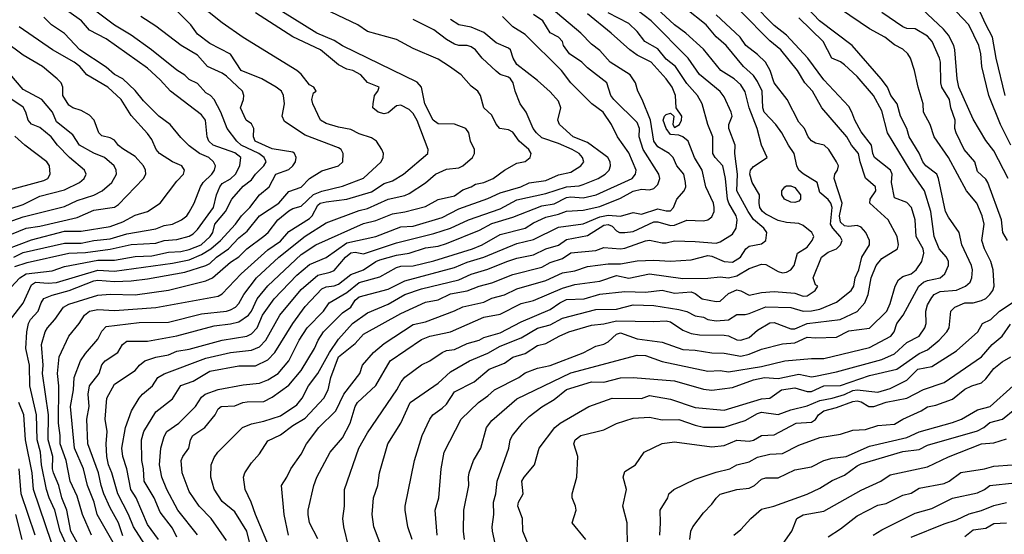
# Model space of a CAD drawing. Header units: metres. Extents: x -51132 to -49532, y -231222 to -229437.
# Tile 120 of 256: x -50712 to -50593, y -230576 to -230514. Entities that reach past the tile are written whole.
import ezdxf

# ---------------------------------------------------------------- set-up
doc = ezdxf.new("R2010")
doc.units = ezdxf.units.M
doc.layers.add('CONTOUR_INDEX', color=1, linetype='Continuous')
doc.layers.add('CONTOUR_INTER', color=3, linetype='Continuous')

msp = doc.modelspace()

# ---------------------------------------------------------------- linework, layer by layer
at = {"layer": 'CONTOUR_INDEX'}
for points, elevation in [([(-50703.58, -230579.35), (-50705.83, -230575.26), (-50706.32, -230572.76), (-50706.91, -230571.26), (-50707.3, -230569.76), (-50707.92, -230568.26), (-50708.03, -230567.76), (-50708.01, -230566.26), (-50708.56, -230564.26), (-50708.54, -230561.26), (-50709.24, -230556.26), (-50709.17, -230555.26), (-50709.38, -230552.76), (-50708.93, -230551.26), (-50708.63, -230550.76), (-50707.77, -230549.76), (-50706.73, -230548.26), (-50706.08, -230547.9), (-50702.58, -230546.83), (-50701.08, -230546.72), (-50698.08, -230546.81), (-50694.08, -230546.21), (-50689.58, -230545.1), (-50688.77, -230544.76), (-50686.58, -230542.86), (-50685.58, -230542.21), (-50684.64, -230541.26), (-50682.58, -230539.73), (-50682.06, -230539.26), (-50680.87, -230537.76), (-50679.58, -230536.68), (-50679.08, -230536.39), (-50678.08, -230536.11), (-50676.58, -230534.69), (-50675.58, -230534.31), (-50673.08, -230533.71), (-50670.58, -230532.72), (-50668.44, -230530.76), (-50668.21, -230530.26), (-50668.15, -230529.76), (-50668.34, -230529.26), (-50668.99, -230528.26), (-50669.58, -230527.88), (-50671.08, -230527.37), (-50672.08, -230526.85), (-50673.58, -230526.59), (-50675.08, -230526.14), (-50675.73, -230525.76), (-50676.68, -230523.76), (-50676.78, -230523.26), (-50676.58, -230522.46), (-50676.28, -230522.26), (-50676.55, -230521.76), (-50677.08, -230521.5), (-50678.08, -230520.21), (-50678.59, -230519.76), (-50685.08, -230515.8), (-50687.58, -230514.03), (-50692.08, -230510.38)], 30), ([(-50664.71, -230576.26), (-50665.21, -230574.76), (-50665.56, -230572.76), (-50665.54, -230572.26), (-50664.43, -230566.76), (-50663.5, -230563.76), (-50662.58, -230561.76), (-50662.22, -230561.26), (-50661.08, -230560.47), (-50660.58, -230559.95), (-50659.58, -230558.5), (-50657.22, -230557.26), (-50655.42, -230555.76), (-50653.58, -230555.04), (-50652.58, -230554.31), (-50651.08, -230553.87), (-50649.58, -230552.91), (-50648.58, -230552.66), (-50646.98, -230551.76), (-50645.8, -230551.26), (-50643.08, -230550.43), (-50641.58, -230550.28), (-50640.08, -230549.93), (-50635.58, -230550), (-50634.08, -230549.91), (-50633.58, -230550.06), (-50632.08, -230551.07), (-50631.08, -230551.45), (-50630.08, -230551.61), (-50627.08, -230551.66), (-50626.58, -230551.74), (-50625.58, -230552.22), (-50625.08, -230552.26), (-50624.08, -230551.94), (-50623.08, -230551.04), (-50621.58, -230550.15), (-50621.08, -230550.14), (-50619.08, -230550.87), (-50618.58, -230550.87), (-50617.08, -230550.24), (-50613.11, -230549.76), (-50611.08, -230548.79), (-50610.13, -230547.76), (-50609.76, -230546.76), (-50609.37, -230544.76), (-50608.79, -230543.26), (-50608.08, -230542.43), (-50606.19, -230541.26), (-50606.08, -230540.76), (-50606.26, -230539.76), (-50607.34, -230537.76), (-50609.53, -230535.76), (-50609.49, -230535.26), (-50608.82, -230534.26), (-50608.84, -230533.76), (-50610.08, -230532.75), (-50610.72, -230530.76), (-50610.91, -230529.76), (-50611.75, -230528.76), (-50612.3, -230527.76), (-50615.33, -230524.26), (-50616.46, -230522.26), (-50617.38, -230521.26), (-50618.28, -230519.76), (-50620.25, -230517.26), (-50621.58, -230516.17), (-50625.08, -230512.63)], 45), ([(-50712.69, -230542.26), (-50711.58, -230541.71), (-50706.58, -230540.56), (-50704.58, -230540.56), (-50703.08, -230540.26), (-50701.08, -230540.05), (-50699.08, -230539.45), (-50695.58, -230538.83), (-50694.58, -230538.45), (-50693.58, -230538.29), (-50692.51, -230537.76), (-50691.87, -230537.26), (-50691.58, -230536.84), (-50690.97, -230535.76), (-50690.22, -230533.76), (-50689.89, -230533.26), (-50688.86, -230532.26), (-50688.52, -230531.76), (-50688.41, -230531.26), (-50688.65, -230530.76), (-50689.22, -230530.26), (-50690.31, -230529.76), (-50691.58, -230528.84), (-50692.58, -230527.84), (-50693.86, -230526.26), (-50695.22, -230525.26), (-50697.08, -230523.43), (-50698.08, -230522.15), (-50699.55, -230520.76), (-50700.58, -230520.23), (-50701.58, -230519.34), (-50704.76, -230517.26), (-50706.58, -230515.31), (-50708.16, -230514.26), (-50709.08, -230513.34)], 25), ([(-50695.25, -230576.26), (-50696.58, -230574.48), (-50697.97, -230571.26), (-50698.6, -230570.26), (-50699.1, -230567.76), (-50699.56, -230566.26), (-50699.69, -230565.26), (-50699.24, -230562.76), (-50698.54, -230560.76), (-50697.58, -230559.25), (-50697.18, -230558.76), (-50695.99, -230557.76), (-50695.35, -230556.76), (-50694.58, -230556.33), (-50689.58, -230554.44), (-50686.58, -230553.75), (-50684.08, -230553.47), (-50683.08, -230553.04), (-50682.35, -230552.26), (-50680.66, -230549.26), (-50678.08, -230546.13), (-50676.08, -230544.41), (-50674.58, -230544.07), (-50674.08, -230543.85), (-50672.73, -230542.26), (-50672.08, -230541.73), (-50671.58, -230541.67), (-50670.58, -230541.85), (-50666.58, -230540.53), (-50662.08, -230539.42), (-50660.08, -230538.74), (-50657.91, -230537.76), (-50654.08, -230536.42), (-50652.08, -230535.34), (-50648.58, -230534.6), (-50646.08, -230533.76), (-50644.58, -230533.65), (-50644.08, -230533.5), (-50642.3, -230532.76), (-50641.44, -230532.26), (-50640.96, -230531.76), (-50640.78, -230531.26), (-50640.84, -230530.76), (-50641.13, -230530.26), (-50641.58, -230529.86), (-50643.58, -230528.43), (-50645.28, -230527.76), (-50646.95, -230526.26), (-50647.16, -230525.76), (-50646.78, -230524.26), (-50647.08, -230523.46), (-50648.08, -230522.33), (-50649.58, -230520.98), (-50652.08, -230519.03), (-50652.53, -230518.26), (-50652.86, -230517.26), (-50653.08, -230517.05), (-50654.58, -230516.43), (-50656.08, -230515.17), (-50657.58, -230514.55), (-50659.08, -230514.27), (-50660.08, -230513.6)], 35), ([(-50681.7, -230577.76), (-50683.59, -230573.26), (-50684.1, -230571.76), (-50684.84, -230570.26), (-50685.03, -230568.76), (-50684.85, -230568.26), (-50684.08, -230567.03), (-50683.08, -230565.96), (-50682.08, -230564.4), (-50680.58, -230563.67), (-50679.08, -230562.54), (-50677.58, -230561.64), (-50675.33, -230559.26), (-50674.81, -230558.26), (-50674.5, -230556.76), (-50673.56, -230554.26), (-50671.58, -230552.64), (-50670.58, -230551.55), (-50666.08, -230549.05), (-50663.08, -230547.67), (-50661.58, -230547.39), (-50660.08, -230546.66), (-50658.08, -230546.31), (-50656.63, -230545.76), (-50655.08, -230545.35), (-50652.58, -230544.36), (-50649.08, -230543.45), (-50648.08, -230542.9), (-50646.58, -230542.4), (-50645.58, -230541.73), (-50642.58, -230541.46), (-50641.58, -230541.1), (-50639.58, -230541.23), (-50639.08, -230541.16), (-50636.58, -230540.28), (-50636.08, -230540.22), (-50634.58, -230540.52), (-50634.08, -230540.54), (-50633.08, -230540.3), (-50630.58, -230540.35), (-50628.08, -230540.56), (-50627.58, -230540.4), (-50626.08, -230539.5), (-50625.64, -230538.76), (-50625.52, -230537.76), (-50625.64, -230537.26), (-50626.53, -230535.76), (-50626.69, -230535.26), (-50626.93, -230532.76), (-50627.27, -230531.26), (-50628.19, -230530.26), (-50628.45, -230529.76), (-50628.47, -230527.76), (-50629.06, -230526.26), (-50629.76, -230523.76), (-50630.32, -230522.76), (-50631.58, -230521.33), (-50632.97, -230519.26), (-50634.08, -230518.41), (-50635.08, -230517.16), (-50636.66, -230516.26), (-50637.58, -230515.06), (-50638.58, -230514.09), (-50641.08, -230512.82)], 40), ([(-50592.94, -230540.26), (-50593.53, -230539.26), (-50593.67, -230537.76), (-50595.33, -230533.26), (-50595.58, -230532.85), (-50596.58, -230531.92), (-50596.88, -230530.76), (-50598.18, -230529.26), (-50599.15, -230527.26), (-50599.29, -230526.76), (-50599.27, -230525.76), (-50599.78, -230524.26), (-50599.96, -230523.26), (-50600.85, -230521.76), (-50600.97, -230521.26), (-50601.04, -230518.76), (-50601.16, -230518.26), (-50602.02, -230516.26), (-50602.58, -230515.62), (-50604.08, -230514.73), (-50605.08, -230514.71), (-50605.58, -230514.51), (-50608.11, -230512.76)], 50), ([(-50713.68, -230534.26), (-50709.08, -230533), (-50708.62, -230532.76), (-50708.31, -230532.26), (-50708.42, -230531.26), (-50708.71, -230530.76), (-50711.38, -230528.76), (-50712.58, -230527.67)], 20), ([(-50643.77, -230576.26), (-50645.42, -230574.26), (-50644.94, -230572.76), (-50645, -230572.26), (-50645.43, -230571.26), (-50645.42, -230570.76), (-50644.84, -230568.76), (-50644.75, -230566.26), (-50645.2, -230564.76), (-50645.07, -230564.26), (-50644.37, -230563.76), (-50641.58, -230563.06), (-50640.08, -230562.3), (-50638.08, -230561.67), (-50636.08, -230561.52), (-50634.58, -230561.84), (-50632.58, -230561.8), (-50630.58, -230562.51), (-50629.58, -230562.72), (-50627.08, -230562.73), (-50624.58, -230561.93), (-50623.08, -230561.09), (-50622.58, -230560.94), (-50620.58, -230561.23), (-50619.08, -230560.65), (-50617.08, -230560.16), (-50615.58, -230559.51), (-50614.08, -230559.26), (-50612.58, -230558.8), (-50611.58, -230558.34), (-50611.08, -230558.26), (-50608.58, -230558.51), (-50607.08, -230558.07), (-50605.08, -230557.06), (-50603.76, -230555.76), (-50602.08, -230555.42), (-50599.08, -230553.55), (-50596.54, -230551.26), (-50595.96, -230550.26), (-50594.98, -230549.76), (-50593.91, -230548.76), (-50592.4, -230547.76)], 50), ([(-50621.04, -230578.26), (-50618.96, -230575.26), (-50618.33, -230573.76), (-50617.58, -230573.32), (-50615.08, -230572.85), (-50610.58, -230570.33), (-50608.21, -230569.26), (-50607.08, -230568.47), (-50602.58, -230567.51), (-50600.08, -230566.32), (-50596.08, -230564.73), (-50594.58, -230564.63), (-50593.08, -230564.13)], 55)]:
    msp.add_lwpolyline(points, dxfattribs=dict(at, elevation=elevation))
at = {"layer": 'CONTOUR_INTER'}
for points, elevation in [([(-50676.08, -230576.21), (-50677.07, -230574.26), (-50677.25, -230573.26), (-50677.22, -230572.76), (-50676.56, -230569.76), (-50676.19, -230568.76), (-50674.58, -230565.76), (-50673.08, -230564.02), (-50672.16, -230562.26), (-50671.57, -230560.26), (-50671.28, -230559.76), (-50669.08, -230557.72), (-50667.35, -230554.76), (-50663.58, -230552.16), (-50662.58, -230551.76), (-50660.08, -230551.25), (-50656.08, -230549.48), (-50654.08, -230549.14), (-50651.58, -230547.85), (-50650.08, -230547.47), (-50646.58, -230545.97), (-50645.08, -230545.56), (-50642.08, -230545.16), (-50640.08, -230544.48), (-50638.58, -230544.78), (-50636.08, -230544.26), (-50632.08, -230544.83), (-50629.08, -230544.8), (-50627.58, -230544.63), (-50626.58, -230544.75), (-50625.58, -230544.5), (-50624.08, -230543.61), (-50622.58, -230543.08), (-50622.08, -230543.12), (-50620.58, -230543.98), (-50620.08, -230544.14), (-50619.58, -230544.05), (-50619.05, -230543.76), (-50618.68, -230543.26), (-50618.24, -230541.76), (-50617.08, -230541.06), (-50616.48, -230540.26), (-50616.3, -230539.76), (-50616.54, -230539.26), (-50617.58, -230538.44), (-50618.08, -230538.2), (-50619.58, -230538.06), (-50620.58, -230537.82), (-50622.08, -230537.07), (-50622.47, -230536.76), (-50622.8, -230536.26), (-50622.89, -230535.76), (-50622.82, -230534.76), (-50623.71, -230533.26), (-50624.02, -230532.26), (-50623.94, -230531.76), (-50623.58, -230531.34), (-50621.92, -230530.26), (-50622.58, -230528.76), (-50623.13, -230526.76), (-50624.08, -230524.26), (-50624.58, -230522.32), (-50625.08, -230521.49), (-50625.91, -230520.76), (-50627.48, -230519.76), (-50629.58, -230517.18), (-50631.72, -230515.26), (-50633.08, -230514.25), (-50637.34, -230510.26)], 42), ([(-50713.08, -230545.89), (-50711.97, -230544.76), (-50711.22, -230544.26), (-50708.08, -230543.88), (-50706.58, -230543.39), (-50702.58, -230542.62), (-50700.58, -230542.6), (-50698.08, -230542.19), (-50696.08, -230542.08), (-50694.08, -230541.66), (-50692.58, -230541.56), (-50691.58, -230541.33), (-50690.12, -230540.76), (-50689.06, -230539.76), (-50688.74, -230539.26), (-50688.49, -230538.26), (-50687.2, -230536.76), (-50686.42, -230535.26), (-50685.08, -230533.68), (-50684.08, -230532.94), (-50683.58, -230532.25), (-50682.56, -230531.26), (-50682.28, -230530.76), (-50682.52, -230530.26), (-50683.18, -230529.76), (-50685.3, -230528.76), (-50685.82, -230528.26), (-50687, -230526.76), (-50687.77, -230524.76), (-50688.58, -230523.25), (-50688.99, -230522.76), (-50689.58, -230522.45), (-50690.58, -230521.32), (-50691.58, -230520.83), (-50692.08, -230520.3), (-50693.08, -230519.72), (-50696.13, -230517.26), (-50698.58, -230515.49), (-50700.58, -230514.31), (-50703.31, -230512.26)], 27), ([(-50712.58, -230543.36), (-50711.08, -230542.91), (-50706.08, -230541.77), (-50704.08, -230541.7), (-50701.08, -230541.3), (-50698.58, -230540.74), (-50695.58, -230540.58), (-50694.58, -230540.25), (-50693.08, -230540.13), (-50691.58, -230539.74), (-50691.08, -230539.44), (-50690.58, -230538.92), (-50688.66, -230536.26), (-50688.29, -230534.76), (-50687.89, -230533.76), (-50687.58, -230533.39), (-50686.58, -230532.83), (-50685.98, -230532.26), (-50685.48, -230531.26), (-50685.33, -230530.26), (-50686.08, -230529.69), (-50688.67, -230528.76), (-50689.19, -230528.26), (-50689.39, -230527.76), (-50689.62, -230525.76), (-50690.08, -230525.1), (-50693.82, -230522.26), (-50695.08, -230520.87), (-50696.58, -230519.49), (-50701.58, -230515.96), (-50703.58, -230514.9), (-50704.53, -230513.76), (-50706.08, -230512.7)], 26), ([(-50706.43, -230576.76), (-50707.12, -230575.26), (-50707.76, -230572.76), (-50708.46, -230571.26), (-50708.77, -230570.26), (-50709.37, -230567.26), (-50709.48, -230565.76), (-50709.91, -230564.26), (-50709.97, -230561.26), (-50710.76, -230557.76), (-50710.83, -230555.26), (-50711.24, -230553.26), (-50711.15, -230551.26), (-50710.95, -230550.26), (-50710.68, -230549.76), (-50709.77, -230548.76), (-50709.43, -230547.76), (-50709.08, -230547.24), (-50708.08, -230546.83), (-50706.05, -230546.26), (-50703.08, -230545.11), (-50702.58, -230545.01), (-50700.58, -230545.18), (-50698.58, -230545.11), (-50696.58, -230544.85), (-50692.08, -230544.05), (-50689.58, -230543.26), (-50689.08, -230543), (-50688.26, -230542.26), (-50686.84, -230541.26), (-50685.58, -230539.94), (-50684.58, -230539.12), (-50683.08, -230537.29), (-50680.76, -230535.76), (-50679.58, -230534.32), (-50678.08, -230533.81), (-50677.08, -230532.79), (-50675.58, -230531.84), (-50673.58, -230531.26), (-50673.05, -230530.76), (-50673, -230529.76), (-50673.25, -230529.26), (-50673.58, -230529.07), (-50677.58, -230527.55), (-50680.08, -230525.92), (-50680.38, -230525.26), (-50680.08, -230523.76), (-50680.21, -230522.76), (-50680.46, -230522.26), (-50681.09, -230521.76), (-50682.81, -230520.76), (-50685.32, -230519.76), (-50686.58, -230517.77), (-50689.08, -230516.52), (-50690.58, -230515.39), (-50691.39, -230514.26), (-50693.58, -230512.06)], 29), ([(-50700.08, -230577.78), (-50702.68, -230573.26), (-50703.01, -230571.76), (-50703.83, -230569.76), (-50704.31, -230567.76), (-50705.38, -230565.26), (-50705.87, -230560.26), (-50705.51, -230558.26), (-50705.44, -230556.76), (-50704.65, -230554.76), (-50704.08, -230553.85), (-50702.58, -230552.13), (-50702.08, -230551.19), (-50701.58, -230550.6), (-50697.58, -230550.12), (-50694.08, -230550.1), (-50690.08, -230549.09), (-50687.08, -230548.76), (-50686.58, -230548.58), (-50685.99, -230548.26), (-50685.58, -230547.85), (-50685, -230546.76), (-50683.47, -230544.76), (-50680.75, -230542.26), (-50677.58, -230539.73), (-50675.08, -230538.11), (-50671.08, -230536.64), (-50670.08, -230536.39), (-50667.58, -230535.28), (-50665.58, -230534.81), (-50665.08, -230534.58), (-50663.08, -230533.3), (-50661.87, -230532.26), (-50660.58, -230531.64), (-50659.08, -230531.5), (-50658.6, -230531.26), (-50657.43, -230530.26), (-50657.17, -230529.76), (-50657.17, -230529.26), (-50657.65, -230528.26), (-50657.87, -230527.26), (-50658.23, -230526.76), (-50659.58, -230526.23), (-50661.58, -230526.17), (-50662.18, -230525.76), (-50663.18, -230523.76), (-50663.56, -230521.76), (-50664.08, -230521.18), (-50673.08, -230516.8), (-50674.08, -230516.15), (-50676.17, -230515.26), (-50681.8, -230511.76)], 32), ([(-50699.58, -230575.82), (-50700.09, -230574.26), (-50701.08, -230572.46), (-50701.84, -230570.76), (-50702.19, -230569.76), (-50702.51, -230568.26), (-50703.77, -230564.76), (-50703.91, -230561.76), (-50703.63, -230560.26), (-50703.76, -230558.76), (-50703.57, -230557.76), (-50702.43, -230556.26), (-50702.08, -230555.21), (-50701.7, -230554.76), (-50700.17, -230553.76), (-50699.61, -230552.76), (-50699.08, -230552.38), (-50696.58, -230552.36), (-50693.08, -230551.73), (-50688.58, -230550.53), (-50686.58, -230550.3), (-50685.58, -230550.04), (-50684.43, -230549.26), (-50684.05, -230548.76), (-50683.39, -230547.26), (-50682.08, -230545.7), (-50678.08, -230541.92), (-50676.32, -230540.76), (-50670.58, -230538.18), (-50669.08, -230537.82), (-50667.08, -230537.03), (-50665.58, -230536.8), (-50663.08, -230536.13), (-50661.58, -230535.32), (-50659.58, -230534.87), (-50658.58, -230534.15), (-50657.58, -230533.78), (-50657.08, -230533.46), (-50656.08, -230533.24), (-50654.93, -230532.76), (-50653.59, -230531.76), (-50652.08, -230530.92), (-50651.08, -230530.72), (-50650.48, -230530.26), (-50650.34, -230529.76), (-50650.63, -230529.26), (-50651.8, -230528.26), (-50652.58, -230527.2), (-50653.08, -230526.91), (-50654.13, -230526.76), (-50654.58, -230526.21), (-50655.08, -230525.13), (-50656.05, -230524.26), (-50656.48, -230522.76), (-50656.77, -230522.26), (-50657.58, -230521.64), (-50658.8, -230520.26), (-50660.21, -230519.26), (-50661.58, -230518.41), (-50664.58, -230517.1), (-50666.58, -230516.03), (-50670.08, -230515.05), (-50671.23, -230514.26), (-50676.08, -230511.95)], 33), ([(-50687.08, -230576.39), (-50688.93, -230573.76), (-50690.35, -230572.26), (-50691.58, -230570.51), (-50692.41, -230568.26), (-50692.53, -230566.76), (-50692.33, -230566.26), (-50691.6, -230565.26), (-50691.4, -230564.26), (-50691.12, -230563.76), (-50689.69, -230562.76), (-50688.45, -230561.26), (-50688.08, -230560.55), (-50687.71, -230560.26), (-50686.08, -230560.18), (-50685.11, -230559.76), (-50684.58, -230559.67), (-50682.58, -230559.65), (-50681.58, -230559.14), (-50679.58, -230557.66), (-50678.08, -230555.91), (-50676.45, -230553.26), (-50676.04, -230552.26), (-50675.4, -230551.26), (-50673.08, -230548.96), (-50672.09, -230548.26), (-50671.58, -230547.44), (-50671.08, -230547.03), (-50667.58, -230546.11), (-50665.58, -230545.1), (-50659.58, -230543.48), (-50658.08, -230542.84), (-50656.08, -230542.24), (-50652.08, -230540.6), (-50650.08, -230540.12), (-50647.08, -230538.62), (-50644.08, -230538.24), (-50642.08, -230537.39), (-50641.08, -230537.21), (-50639.58, -230537.3), (-50638.08, -230536.88), (-50637.08, -230537.07), (-50635.08, -230536.42), (-50634.08, -230536.66), (-50633.58, -230536.65), (-50633.22, -230536.26), (-50632.81, -230535.26), (-50631.92, -230534.26), (-50631.72, -230533.76), (-50631.74, -230533.26), (-50631.96, -230532.26), (-50632.8, -230531.26), (-50633.25, -230530.26), (-50633.72, -230529.76), (-50635.08, -230528.95), (-50635.58, -230528.26), (-50635.99, -230525.76), (-50636.97, -230523.26), (-50637.52, -230522.26), (-50637.8, -230521.26), (-50638.41, -230520.26), (-50640.82, -230518.76), (-50642.08, -230517.36), (-50643.08, -230516.59), (-50644.36, -230515.26), (-50647.96, -230512.26)], 38), ([(-50679.61, -230575.76), (-50680.11, -230573.26), (-50680.46, -230569.76), (-50679.79, -230568.76), (-50679.32, -230567.76), (-50678.08, -230566), (-50677.45, -230564.76), (-50675.95, -230562.76), (-50673.9, -230560.76), (-50672.92, -230558.76), (-50670.99, -230556.26), (-50670.69, -230555.26), (-50669.36, -230553.76), (-50668.08, -230552.66), (-50664.58, -230550.37), (-50663.08, -230550.05), (-50659.58, -230548.72), (-50658.58, -230548.23), (-50656.08, -230547.68), (-50655.08, -230547.19), (-50653.58, -230546.79), (-50652.08, -230546.06), (-50648.58, -230545.08), (-50646.58, -230544.13), (-50645.08, -230543.91), (-50643.58, -230543.39), (-50641.08, -230543.06), (-50639.58, -230543.05), (-50637.58, -230542.7), (-50635.58, -230542.61), (-50633.58, -230542.75), (-50631.08, -230542.59), (-50629.08, -230542.06), (-50628.58, -230542.15), (-50627.08, -230542.79), (-50626.08, -230542.85), (-50625.14, -230542.26), (-50624.5, -230541.26), (-50624.08, -230540.92), (-50622.58, -230540.64), (-50622.09, -230540.26), (-50621.94, -230539.26), (-50622.3, -230538.76), (-50623.58, -230537.7), (-50624.22, -230536.76), (-50625.58, -230534.26), (-50625.48, -230532.26), (-50625.8, -230529.76), (-50625.79, -230528.76), (-50626.53, -230526.76), (-50626.52, -230526.26), (-50626.12, -230525.26), (-50626.24, -230524.76), (-50627.08, -230522.95), (-50627.58, -230522.28), (-50630.08, -230520.24), (-50631.43, -230518.26), (-50635.88, -230513.76), (-50637.58, -230512.47)], 41), ([(-50672.34, -230577.26), (-50672.93, -230574.76), (-50673.04, -230573.76), (-50672.86, -230572.26), (-50672.85, -230570.26), (-50671.11, -230565.26), (-50670.08, -230563.42), (-50666.53, -230558.26), (-50666.04, -230557.26), (-50665.58, -230556.7), (-50663.58, -230555.22), (-50662.58, -230554.76), (-50661.08, -230553.73), (-50660.58, -230553.52), (-50659.58, -230553.36), (-50658.08, -230552.67), (-50656.63, -230552.26), (-50656.08, -230551.92), (-50654.08, -230551.37), (-50651.58, -230550.03), (-50648.08, -230548.55), (-50646.92, -230547.76), (-50646.08, -230547.37), (-50643.95, -230547.26), (-50642.08, -230546.72), (-50639.08, -230546.41), (-50636.58, -230546.47), (-50634.58, -230546.22), (-50633.08, -230546.59), (-50631.08, -230546.42), (-50630.58, -230546.63), (-50629.75, -230547.26), (-50628.08, -230547.6), (-50627.58, -230547.54), (-50626.58, -230546.63), (-50625.58, -230546.2), (-50625.08, -230546.31), (-50624.08, -230546.85), (-50622.58, -230546.5), (-50621.08, -230546.4), (-50618.58, -230546.61), (-50617.58, -230546.96), (-50617.08, -230546.9), (-50616.15, -230546.26), (-50615.81, -230545.76), (-50616.08, -230545.57), (-50616.36, -230544.76), (-50615.35, -230542.26), (-50614.58, -230541.67), (-50613.58, -230541.25), (-50613.09, -230540.76), (-50612.89, -230540.26), (-50613.11, -230539.76), (-50614.02, -230538.76), (-50614.27, -230538.26), (-50614.07, -230536.26), (-50614.23, -230535.76), (-50614.58, -230535.29), (-50615.58, -230534.45), (-50615.91, -230533.26), (-50617.58, -230532.2), (-50618.08, -230531.75), (-50618.35, -230531.26), (-50618.68, -230529.76), (-50619.35, -230528.76), (-50620.13, -230527.26), (-50620.87, -230526.26), (-50622.28, -230524.76), (-50622.44, -230524.26), (-50622.53, -230522.26), (-50623.08, -230521.09), (-50623.58, -230520.36), (-50624.78, -230519.26), (-50626.84, -230516.76), (-50628.08, -230515.69), (-50629.27, -230514.26), (-50631.8, -230512.26)], 43), ([(-50661.68, -230575.76), (-50661.92, -230572.76), (-50661.49, -230571.26), (-50661.2, -230567.76), (-50660.83, -230565.76), (-50658.81, -230561.76), (-50656.72, -230559.76), (-50655.58, -230558.98), (-50654.77, -230558.26), (-50651.86, -230556.76), (-50651.08, -230556.21), (-50649.58, -230555.63), (-50648.08, -230555.3), (-50644.08, -230553.77), (-50642.58, -230552.99), (-50641.58, -230552.73), (-50641.08, -230552.47), (-50640.08, -230551.52), (-50639.58, -230551.39), (-50637.58, -230552.08), (-50634.58, -230552.51), (-50632.08, -230553.37), (-50630.58, -230553.46), (-50628.58, -230553.78), (-50627.08, -230553.82), (-50625.08, -230554.18), (-50624.08, -230553.96), (-50622.58, -230553.34), (-50620.08, -230552.7), (-50618.58, -230552.59), (-50617.08, -230551.91), (-50616.08, -230551.99), (-50613.58, -230551.88), (-50612.08, -230551.14), (-50609.58, -230550.8), (-50607.48, -230548.76), (-50607.08, -230547.82), (-50606.48, -230545.76), (-50606.08, -230544.97), (-50605.58, -230544.57), (-50604.58, -230544.26), (-50603.96, -230543.76), (-50603.28, -230542.76), (-50603.05, -230541.76), (-50603.13, -230541.26), (-50603.94, -230539.76), (-50604.09, -230537.76), (-50604.54, -230536.26), (-50605.08, -230535.65), (-50606.58, -230535.11), (-50606.94, -230533.26), (-50606.85, -230532.26), (-50607.06, -230531.76), (-50608.97, -230530.26), (-50609.18, -230529.76), (-50609.34, -230528.76), (-50610.58, -230527.14), (-50611.36, -230525.76), (-50611.7, -230524.76), (-50612.08, -230524.09), (-50615.08, -230520.88), (-50617.03, -230518.26), (-50619.58, -230515.49), (-50621.08, -230514.35), (-50623.61, -230511.76)], 46), ([(-50654.71, -230576.76), (-50655.03, -230575.26), (-50655.07, -230574.76), (-50654.84, -230573.26), (-50654.91, -230571.76), (-50654.62, -230570.76), (-50654.45, -230569.26), (-50653.04, -230565.26), (-50652.87, -230564.26), (-50652.6, -230563.76), (-50651.41, -230562.26), (-50650.58, -230561.46), (-50649.08, -230560.29), (-50647.58, -230559.41), (-50646.08, -230558.22), (-50643.08, -230557.26), (-50641.58, -230557.33), (-50639.58, -230556.78), (-50638.08, -230556.76), (-50633.08, -230557.17), (-50629.58, -230558.17), (-50628.58, -230558.28), (-50626.08, -230557.97), (-50623.58, -230557.03), (-50622.23, -230556.76), (-50620.58, -230556.87), (-50618.08, -230556.36), (-50616.58, -230556.69), (-50616.08, -230556.61), (-50613.58, -230556.06), (-50608.08, -230554.57), (-50606.58, -230553.91), (-50605.08, -230552.53), (-50603.61, -230551.76), (-50602.91, -230550.76), (-50602.76, -230550.26), (-50602.81, -230548.76), (-50602.58, -230548.01), (-50602.08, -230547.1), (-50601.78, -230546.76), (-50601.08, -230546.41), (-50599.08, -230546.24), (-50598, -230545.76), (-50597.47, -230545.26), (-50597.24, -230544.76), (-50597.17, -230543.76), (-50597.28, -230543.26), (-50598.46, -230540.76), (-50598.79, -230539.26), (-50600.08, -230537.44), (-50600.41, -230536.76), (-50601.26, -230532.76), (-50601.48, -230532.26), (-50602.8, -230531.26), (-50603.17, -230530.76), (-50603.58, -230529.73), (-50604.79, -230527.76), (-50605.09, -230526.76), (-50605.83, -230525.26), (-50606.25, -230523.76), (-50607, -230522.76), (-50607.43, -230521.76), (-50608.18, -230520.76), (-50611.66, -230516.76), (-50615.62, -230513.76), (-50617.08, -230512.21)], 48), ([(-50650.77, -230576.76), (-50651.36, -230575.26), (-50651.42, -230573.76), (-50651.98, -230572.26), (-50651.87, -230571.76), (-50651.31, -230570.76), (-50651.48, -230569.26), (-50651.21, -230568.76), (-50649.95, -230567.26), (-50649.39, -230565.26), (-50647.51, -230562.76), (-50646.87, -230562.26), (-50643.42, -230560.26), (-50640.58, -230559.26), (-50637.08, -230559.27), (-50636.08, -230558.94), (-50633.58, -230559.38), (-50630.58, -230560.36), (-50627.08, -230560.71), (-50622.58, -230559.32), (-50621.58, -230559.24), (-50620.17, -230558.26), (-50618.58, -230557.99), (-50617.08, -230558.43), (-50616.58, -230558.46), (-50615.08, -230557.77), (-50613.08, -230557.7), (-50609.58, -230556.5), (-50606.29, -230555.76), (-50603.58, -230553.86), (-50602.58, -230553.43), (-50601.18, -230552.26), (-50600.26, -230551.26), (-50599.97, -230550.76), (-50599.77, -230548.76), (-50599.28, -230548.26), (-50598.08, -230547.77), (-50597.08, -230547.75), (-50596.08, -230547.48), (-50595.58, -230547.22), (-50595.09, -230546.76), (-50594.73, -230546.26), (-50594.56, -230545.76), (-50594.69, -230543.76), (-50594.96, -230542.76), (-50595.71, -230541.26), (-50596.05, -230540.26), (-50595.77, -230538.26), (-50596, -230537.26), (-50596.64, -230535.76), (-50597.91, -230534.26), (-50600.06, -230530.26), (-50601.79, -230527.76), (-50602.29, -230526.26), (-50603.06, -230524.76), (-50603.1, -230523.76), (-50603.73, -230521.76), (-50604.16, -230519.76), (-50604.64, -230518.26), (-50604.97, -230517.76), (-50605.58, -230517.19), (-50606.58, -230516.68), (-50607.75, -230515.76), (-50609.58, -230514.74), (-50613.08, -230512.38)], 49), ([(-50592.87, -230532.76), (-50594.58, -230529.44), (-50595.58, -230528.21), (-50597.08, -230525.61), (-50598.81, -230521.76), (-50599, -230520.76), (-50599.3, -230517.26), (-50599.4, -230516.76), (-50600.08, -230515.49), (-50600.66, -230514.76), (-50603.86, -230511.76)], 51), ([(-50592.57, -230528.76), (-50593.79, -230526.26), (-50595.21, -230522.76), (-50596.04, -230519.26), (-50596.15, -230517.76), (-50596.39, -230516.76), (-50597.6, -230514.26), (-50599.08, -230512.68)], 52), ([(-50593.22, -230522.76), (-50594.31, -230518.26), (-50594.75, -230515.76), (-50595.58, -230514.21), (-50596.67, -230511.76)], 53), ([(-50713.1, -230549.76), (-50711.58, -230547.8), (-50710.58, -230545.57), (-50710.08, -230545.27), (-50708.58, -230545.4), (-50707.58, -230545.29), (-50702.58, -230543.83), (-50700.58, -230543.92), (-50693.58, -230542.97), (-50691.58, -230542.56), (-50690.08, -230541.95), (-50688.96, -230541.26), (-50687.8, -230540.26), (-50685.98, -230538.26), (-50685.28, -230537.26), (-50684.25, -230536.26), (-50683.11, -230534.76), (-50681.95, -230533.76), (-50681.13, -230532.26), (-50679.58, -230531.69), (-50679.07, -230531.26), (-50678.76, -230530.76), (-50678.68, -230530.26), (-50678.87, -230529.76), (-50679.08, -230529.61), (-50681.58, -230529.21), (-50683.62, -230528.26), (-50683.83, -230527.76), (-50683.79, -230526.76), (-50684.08, -230526.19), (-50684.72, -230525.76), (-50685.39, -230524.26), (-50685.02, -230523.26), (-50684.97, -230522.76), (-50685.16, -230522.26), (-50687.08, -230520.45), (-50687.58, -230520.08), (-50689.36, -230519.26), (-50690.58, -230517.89), (-50692.54, -230516.76), (-50695.58, -230514.42), (-50697.41, -230513.26)], 28), ([(-50703.36, -230575.76), (-50704.43, -230573.26), (-50705.08, -230571.07), (-50705.91, -230569.26), (-50706.38, -230566.76), (-50707.12, -230564.76), (-50707.11, -230563.76), (-50707.31, -230562.26), (-50707.29, -230557.76), (-50707.44, -230556.26), (-50707.24, -230554.26), (-50706.07, -230551.76), (-50704.83, -230550.26), (-50704.18, -230549.26), (-50703.58, -230548.78), (-50702.58, -230548.54), (-50700.58, -230548.66), (-50695.58, -230548.3), (-50688.08, -230546.94), (-50687.58, -230546.67), (-50685.32, -230544.26), (-50682.08, -230541.36), (-50680.58, -230540.31), (-50679.58, -230539.16), (-50677.08, -230537.59), (-50676.76, -230537.26), (-50676.08, -230535.99), (-50675.77, -230535.76), (-50675.08, -230535.57), (-50672.58, -230535.27), (-50669.58, -230534.38), (-50668.08, -230533.39), (-50667.08, -230533.04), (-50665.73, -230532.26), (-50662.83, -230529.76), (-50662.77, -230529.26), (-50664.08, -230525.8), (-50664.58, -230524.93), (-50665.08, -230524.44), (-50666.08, -230523.95), (-50666.58, -230524.03), (-50667.58, -230524.86), (-50668.08, -230524.96), (-50668.8, -230524.76), (-50669.42, -230524.26), (-50669.41, -230523.76), (-50669.22, -230522.76), (-50668.82, -230522.26), (-50668.69, -230521.76), (-50670.08, -230521.21), (-50670.89, -230520.26), (-50671.85, -230519.76), (-50672.58, -230519.6), (-50673.58, -230519.06), (-50675.75, -230517.26), (-50679.08, -230515.68), (-50683.58, -230512.82)], 31), ([(-50694.74, -230580.26), (-50698.28, -230574.76), (-50698.89, -230573.26), (-50700.18, -230570.76), (-50700.89, -230568.26), (-50701.31, -230567.26), (-50701.49, -230566.26), (-50701.56, -230564.76), (-50701.45, -230563.26), (-50701.69, -230561.76), (-50701.51, -230559.26), (-50700.58, -230557.57), (-50698.08, -230555.92), (-50697.55, -230555.26), (-50696.9, -230554.76), (-50695.58, -230554.31), (-50694.08, -230554.01), (-50693.08, -230553.6), (-50691.58, -230553.32), (-50687.59, -230552.26), (-50684.64, -230551.76), (-50684.08, -230551.5), (-50683.36, -230550.76), (-50682.74, -230549.26), (-50681.33, -230547.26), (-50678.58, -230544.43), (-50677.08, -230543.15), (-50675.08, -230542.31), (-50672.58, -230540.54), (-50669.08, -230539.77), (-50666.08, -230538.61), (-50664.58, -230538.5), (-50661.08, -230537.47), (-50659.08, -230536.41), (-50655.58, -230535.18), (-50654.08, -230534.49), (-50651.6, -230533.76), (-50650.58, -230533.3), (-50648.58, -230533.02), (-50647.08, -230532.33), (-50645.58, -230532.02), (-50644.36, -230531.26), (-50644.03, -230530.76), (-50644.17, -230530.26), (-50644.59, -230529.76), (-50645.43, -230529.26), (-50647.08, -230528.55), (-50649.08, -230527.86), (-50649.71, -230527.26), (-50650.1, -230526.76), (-50650.98, -230524.76), (-50651.69, -230523.76), (-50652.29, -230522.26), (-50652.53, -230521.26), (-50652.84, -230520.76), (-50653.08, -230520.55), (-50654.08, -230520.24), (-50654.58, -230519.83), (-50656.28, -230518.26), (-50657.08, -230517.25), (-50657.58, -230516.91), (-50658.07, -230516.76), (-50659.08, -230516.74), (-50659.58, -230516.6), (-50660.58, -230516.01), (-50662.08, -230514.87), (-50664.58, -230513.63)], 34), ([(-50693.08, -230575.98), (-50693.58, -230574.91), (-50695.08, -230572.97), (-50695.81, -230571.26), (-50697, -230569.26), (-50697.06, -230567.76), (-50697.27, -230566.76), (-50697.33, -230564.26), (-50697.03, -230563.26), (-50695.58, -230560.9), (-50693.58, -230559.31), (-50692.58, -230557.71), (-50691.08, -230557.19), (-50689.08, -230556.01), (-50685.58, -230555.34), (-50683.58, -230555.36), (-50682.08, -230554.64), (-50681.25, -230553.76), (-50679.09, -230550.26), (-50677.58, -230548.2), (-50675.58, -230546.05), (-50675.08, -230545.82), (-50674.08, -230545.69), (-50673.58, -230545.49), (-50672.08, -230544.36), (-50670.58, -230543.79), (-50669.08, -230542.77), (-50668.58, -230542.59), (-50666.58, -230542.01), (-50665.08, -230541.78), (-50663.08, -230541.11), (-50661.58, -230540.91), (-50660.58, -230540.61), (-50656.58, -230538.98), (-50655.08, -230538.19), (-50652.58, -230537.44), (-50649.08, -230536.08), (-50647.58, -230535.83), (-50646.08, -230535.07), (-50645.58, -230534.98), (-50644.08, -230535.12), (-50642.51, -230534.76), (-50638.19, -230532.76), (-50637.77, -230532.26), (-50637.72, -230531.76), (-50638.58, -230529.67), (-50639.96, -230527.76), (-50640.67, -230526.26), (-50641.69, -230524.76), (-50643.04, -230523.76), (-50645.58, -230521.26), (-50646.7, -230519.76), (-50651.08, -230515.43), (-50652.58, -230514.49), (-50653.82, -230513.26)], 36), ([(-50690.58, -230575.7), (-50692.94, -230572.76), (-50694.27, -230570.26), (-50694.87, -230568.76), (-50695.13, -230567.26), (-50694.98, -230565.26), (-50694.58, -230563.86), (-50694.25, -230563.26), (-50692.8, -230562.26), (-50690.82, -230560.26), (-50690.08, -230559.11), (-50689.65, -230558.76), (-50688.08, -230558.21), (-50685.08, -230557.64), (-50683.08, -230557.43), (-50682.08, -230557.02), (-50680.85, -230556.26), (-50679.55, -230554.76), (-50678.32, -230552.26), (-50677.35, -230550.76), (-50675.39, -230548.76), (-50674.7, -230547.76), (-50672.58, -230546.51), (-50671.08, -230545.3), (-50668.58, -230544.63), (-50666.58, -230543.49), (-50666.08, -230543.35), (-50664.58, -230543.31), (-50662.08, -230542.71), (-50657.43, -230541.26), (-50656.25, -230540.76), (-50654.08, -230539.52), (-50651.08, -230538.77), (-50650.08, -230538.13), (-50648.58, -230537.45), (-50647.08, -230537.09), (-50646.08, -230536.69), (-50644.08, -230536.59), (-50642.08, -230536.14), (-50639.58, -230535.16), (-50638.08, -230534.28), (-50637.08, -230534.07), (-50636.08, -230534.13), (-50635.58, -230533.96), (-50635.08, -230533.49), (-50634.84, -230532.76), (-50634.96, -230532.26), (-50636.86, -230529.26), (-50637.34, -230527.76), (-50637.32, -230526.76), (-50637.58, -230526.01), (-50640.39, -230523.26), (-50640.77, -230522.76), (-50641.25, -230521.26), (-50643.58, -230519.43), (-50644.24, -230518.76), (-50645.75, -230517.76), (-50646.47, -230516.76), (-50646.59, -230516.26), (-50647.06, -230515.76), (-50648.08, -230515.23), (-50648.95, -230513.76), (-50650.08, -230513.01)], 37), ([(-50684.04, -230577.76), (-50684.63, -230575.26), (-50686.08, -230572.95), (-50687.58, -230571.7), (-50688.58, -230570.23), (-50688.97, -230568.76), (-50688.92, -230567.26), (-50688.58, -230566.39), (-50688.1, -230565.76), (-50685.13, -230562.76), (-50684.08, -230562.32), (-50682.58, -230562.03), (-50680.58, -230561.37), (-50678.58, -230560.06), (-50677.96, -230559.26), (-50677.21, -230557.76), (-50676.06, -230556.26), (-50674.67, -230553.76), (-50673.58, -230552.15), (-50671.87, -230550.26), (-50670.08, -230548.96), (-50667.58, -230547.92), (-50665.58, -230546.75), (-50663.58, -230546.07), (-50659.08, -230544.97), (-50657.58, -230544.3), (-50655.58, -230543.68), (-50653.28, -230542.76), (-50652.08, -230542.38), (-50650.08, -230541.97), (-50648.58, -230541.25), (-50647.08, -230540.81), (-50646.08, -230540.14), (-50643.58, -230539.66), (-50641.58, -230538.41), (-50641.08, -230538.32), (-50640.58, -230538.51), (-50640.08, -230539.06), (-50639.71, -230539.26), (-50639.08, -230539.3), (-50638.08, -230539.16), (-50635.58, -230538.01), (-50635.08, -230537.98), (-50633.58, -230538.43), (-50633.08, -230538.39), (-50631.58, -230537.81), (-50629.58, -230537.89), (-50629.08, -230537.77), (-50628.58, -230537.41), (-50628.31, -230536.76), (-50628.3, -230536.26), (-50628.4, -230535.76), (-50629.31, -230533.76), (-50629.75, -230531.76), (-50630.67, -230530.26), (-50631.44, -230528.26), (-50632.08, -230527.74), (-50632.58, -230527.54), (-50633.58, -230527.47), (-50634.08, -230526.75), (-50634.43, -230525.76), (-50634.3, -230525.26), (-50634.08, -230525.07), (-50633.58, -230524.89), (-50633.18, -230525.26), (-50633.28, -230526.26), (-50633.08, -230526.61), (-50632.48, -230526.26), (-50632.24, -230525.76), (-50632.19, -230525.26), (-50632.87, -230524.26), (-50632.97, -230522.76), (-50633.37, -230521.76), (-50634.09, -230520.76), (-50635.91, -230518.76), (-50637.58, -230517.9), (-50638.47, -230517.26), (-50640.71, -230515.26), (-50643.58, -230512.94)], 39), ([(-50668.58, -230576.64), (-50669.3, -230574.76), (-50669.53, -230573.26), (-50669.34, -230571.26), (-50668.83, -230569.76), (-50668.64, -230568.26), (-50667.64, -230564.76), (-50666.06, -230562.26), (-50664.93, -230559.76), (-50661.58, -230557.43), (-50660.08, -230556.07), (-50657.78, -230554.76), (-50655.58, -230553.84), (-50654.08, -230552.98), (-50651.58, -230551.96), (-50649.58, -230550.82), (-50648.08, -230550.42), (-50646.58, -230549.61), (-50642.58, -230548.55), (-50640.08, -230548.53), (-50638.08, -230548.01), (-50635.58, -230548.06), (-50632.58, -230548.54), (-50631.58, -230548.82), (-50630.58, -230549.32), (-50629.58, -230549.47), (-50629.08, -230549.76), (-50628.08, -230549.92), (-50626.58, -230549.82), (-50625.58, -230549.15), (-50624.58, -230549.17), (-50624.08, -230549.04), (-50622.08, -230548.23), (-50619.08, -230548.3), (-50617.58, -230548.75), (-50616.58, -230548.71), (-50615.58, -230548.5), (-50613.58, -230547.69), (-50611.78, -230546.26), (-50611.46, -230545.76), (-50611.31, -230544.76), (-50610.87, -230543.76), (-50610.49, -230542.26), (-50609.58, -230540.76), (-50609.59, -230540.26), (-50610.01, -230539.26), (-50610.58, -230538.64), (-50611.08, -230538.45), (-50612.08, -230538.55), (-50612.58, -230538.46), (-50613.08, -230538.02), (-50613.19, -230537.26), (-50612.87, -230535.76), (-50613.86, -230532.76), (-50613.77, -230532.26), (-50613.45, -230531.76), (-50613.33, -230531.26), (-50613.55, -230530.76), (-50614.48, -230529.26), (-50615.04, -230528.76), (-50616.08, -230528.5), (-50616.58, -230528.23), (-50616.99, -230527.76), (-50617.42, -230526.76), (-50618.08, -230525.98), (-50619.52, -230523.26), (-50621.06, -230521.26), (-50621.54, -230519.76), (-50622.12, -230518.76), (-50623.08, -230517.82), (-50624.49, -230516.76), (-50625.18, -230515.76), (-50628.08, -230513.06)], 44), ([(-50658.4, -230576.26), (-50658.51, -230575.26), (-50658.49, -230572.76), (-50657.85, -230569.76), (-50657.91, -230568.76), (-50657.82, -230568.26), (-50657.29, -230566.76), (-50656.43, -230565.26), (-50655.75, -230562.76), (-50655.08, -230561.93), (-50652.08, -230559.34), (-50645.58, -230556.19), (-50637.58, -230554.08), (-50636.58, -230554.1), (-50634.58, -230554.83), (-50629.08, -230555.99), (-50627.58, -230555.91), (-50626.58, -230556.07), (-50622.58, -230555.43), (-50619.79, -230554.76), (-50616.58, -230554.45), (-50615.08, -230554.47), (-50609.58, -230553.15), (-50607.03, -230551.76), (-50606.62, -230551.26), (-50606.29, -230550.26), (-50605.51, -230549.26), (-50603.65, -230545.76), (-50603.08, -230545.25), (-50602.58, -230545.05), (-50601.08, -230544.73), (-50600.5, -230544.26), (-50600.05, -230543.26), (-50600.05, -230542.76), (-50600.31, -230542.26), (-50601.2, -230541.26), (-50601.78, -230539.76), (-50602.18, -230536.76), (-50602.94, -230534.26), (-50604.67, -230531.76), (-50607.41, -230527.26), (-50608.08, -230524.63), (-50609.09, -230522.76), (-50611.08, -230520.49), (-50612.58, -230519.07), (-50613.08, -230518.7), (-50614.14, -230518.26), (-50615.17, -230516.26), (-50618.08, -230513.41)], 47), ([(-50715.08, -230541.87), (-50710.58, -230540.17), (-50706.58, -230539.13), (-50704.58, -230539.1), (-50701.08, -230538.54), (-50699.58, -230538.01), (-50698.08, -230537.19), (-50696.58, -230536.75), (-50695.08, -230535.73), (-50693.08, -230533.08), (-50692.26, -230532.26), (-50692.12, -230531.76), (-50692.47, -230531.26), (-50693.58, -230530.75), (-50695.13, -230529.76), (-50695.56, -230529.26), (-50696.08, -230528.07), (-50696.58, -230527.33), (-50698.58, -230525.18), (-50699.77, -230523.26), (-50701.37, -230521.76), (-50703.89, -230520.26), (-50704.74, -230519.26), (-50705.42, -230518.76), (-50708.03, -230517.26), (-50712.08, -230514.51)], 24), ([(-50714.58, -230540.13), (-50711.21, -230538.76), (-50709.58, -230538.51), (-50705.08, -230537.49), (-50703.08, -230536.6), (-50700.58, -230536.22), (-50700.08, -230535.89), (-50697.06, -230532.76), (-50696.79, -230532.26), (-50696.82, -230531.76), (-50697.06, -230531.26), (-50698.08, -230530.13), (-50699.58, -230529.19), (-50700.08, -230528.78), (-50700.58, -230528.14), (-50701.08, -230527.87), (-50702.08, -230527.63), (-50702.46, -230527.26), (-50703.03, -230525.76), (-50703.58, -230525.12), (-50704.58, -230524.57), (-50705.61, -230524.26), (-50706.08, -230523.92), (-50706.81, -230522.76), (-50706.8, -230521.76), (-50706.98, -230521.26), (-50707.47, -230520.76), (-50709.24, -230519.26), (-50711.58, -230517.91), (-50713.79, -230516.26)], 23), ([(-50718.08, -230539.69), (-50711.58, -230537.4), (-50706.58, -230536.13), (-50705.08, -230535.43), (-50703.08, -230534.8), (-50702.06, -230534.26), (-50700.89, -230533.26), (-50700.34, -230532.26), (-50700.38, -230531.76), (-50700.61, -230531.26), (-50701.78, -230530.26), (-50703.08, -230529.71), (-50704.79, -230528.76), (-50705.58, -230527.53), (-50707.58, -230525.96), (-50708.06, -230524.76), (-50709.33, -230523.26), (-50711.58, -230522.06), (-50714.85, -230518.26)], 22), ([(-50716.58, -230537.52), (-50711.58, -230535.89), (-50709.58, -230534.91), (-50706.58, -230534.14), (-50704.78, -230533.26), (-50704.24, -230532.76), (-50704, -230532.26), (-50704.18, -230531.76), (-50705.99, -230530.26), (-50707.44, -230528.76), (-50708.2, -230527.76), (-50709.58, -230526.62), (-50710.58, -230526.21), (-50710.99, -230525.76), (-50711.25, -230524.76), (-50711.58, -230524.16), (-50713.08, -230523.16)], 21), ([(-50619.77, -230533.76), (-50619.58, -230533.64), (-50619.08, -230533.64), (-50618.58, -230533.86), (-50617.89, -230534.76), (-50617.88, -230535.26), (-50618.08, -230535.5), (-50618.58, -230535.67), (-50619.08, -230535.62), (-50619.82, -230535.26), (-50620.14, -230534.76), (-50620.13, -230534.26), (-50619.77, -230533.76)], 43), ([(-50638.75, -230577.26), (-50638.8, -230574.26), (-50639.32, -230572.26), (-50638.87, -230570.26), (-50639.29, -230568.76), (-50639.08, -230568.1), (-50637.79, -230567.26), (-50636.72, -230565.76), (-50634.58, -230564.69), (-50633.08, -230564.5), (-50628.58, -230565.11), (-50627.08, -230564.96), (-50625.58, -230564.32), (-50624.08, -230564.42), (-50623.58, -230564.29), (-50622.58, -230563.73), (-50621.08, -230563.66), (-50618.43, -230562.26), (-50616.58, -230562.13), (-50616.08, -230561.82), (-50615.71, -230561.26), (-50615.08, -230560.77), (-50613.58, -230560.38), (-50611.58, -230559.63), (-50611.08, -230559.56), (-50610.58, -230559.7), (-50609.66, -230560.26), (-50609.08, -230560.26), (-50607.58, -230559.74), (-50605.08, -230559.24), (-50603.08, -230558.19), (-50600.58, -230557.36), (-50596.07, -230554.26), (-50594.8, -230552.76), (-50593.58, -230551.76), (-50592.58, -230550.31)], 51), ([(-50634.87, -230575.76), (-50634.76, -230574.26), (-50634.82, -230572.76), (-50633.9, -230571.26), (-50633.77, -230570.76), (-50633.17, -230570.26), (-50630.58, -230569), (-50628.08, -230568.16), (-50626.41, -230567.76), (-50625.58, -230567.27), (-50624.08, -230566.91), (-50623.08, -230566.35), (-50621.58, -230566.01), (-50620.08, -230565.91), (-50618.08, -230564.91), (-50615.58, -230563.97), (-50613.08, -230563.58), (-50611.58, -230563.11), (-50610.08, -230563.03), (-50608.58, -230562.54), (-50606.58, -230562.39), (-50605.58, -230561.76), (-50603.36, -230560.76), (-50602.58, -230560.28), (-50601.58, -230560.1), (-50599.58, -230559.36), (-50598.08, -230558.18), (-50597.24, -230557.76), (-50596.08, -230557.38), (-50595.58, -230556.93), (-50594.58, -230555.67), (-50593.58, -230554.85), (-50592.56, -230554.26)], 52), ([(-50631.24, -230576.26), (-50631.1, -230575.26), (-50630.89, -230574.76), (-50629.58, -230573.08), (-50628.58, -230572.03), (-50628.08, -230571.28), (-50627.58, -230570.83), (-50625.58, -230570.24), (-50624.08, -230570.09), (-50623.45, -230569.76), (-50622.58, -230569.02), (-50622.08, -230568.83), (-50620.58, -230568.86), (-50618.58, -230567.87), (-50616.58, -230567.53), (-50615.09, -230566.76), (-50614.08, -230566.48), (-50612.38, -230566.26), (-50609.58, -230565.04), (-50605.08, -230563.99), (-50603.58, -230563.32), (-50599.58, -230562.19), (-50598.51, -230561.76), (-50596.58, -230560.64), (-50595.06, -230560.26), (-50592.26, -230557.76)], 53), ([(-50707.46, -230578.76), (-50710.34, -230570.26), (-50710.5, -230568.26), (-50711.31, -230564.26), (-50711.5, -230561.26), (-50712.1, -230559.76)], 28), ([(-50625.94, -230575.76), (-50625.08, -230575.09), (-50623.87, -230573.76), (-50622.58, -230572.61), (-50621.13, -230572.26), (-50617.08, -230570.8), (-50615.58, -230570.09), (-50614.08, -230569.18), (-50612.58, -230568.53), (-50611.08, -230567.38), (-50610.58, -230567.14), (-50605.58, -230565.66), (-50603.58, -230565.44), (-50602.58, -230564.91), (-50596.58, -230563.18), (-50595.81, -230562.76), (-50595.08, -230562.18), (-50593.57, -230561.76), (-50592.08, -230560.56)], 54), ([(-50614.58, -230575.94), (-50613.08, -230575), (-50611.08, -230573.43), (-50608.58, -230572.13), (-50607.58, -230571.92), (-50605.58, -230570.93), (-50604.58, -230570.68), (-50603.58, -230570.1), (-50600.58, -230569.51), (-50599.98, -230569.26), (-50598.58, -230568.19), (-50595.74, -230567.76), (-50594.58, -230567.42), (-50592.38, -230567.26)], 56), ([(-50710.13, -230575.76), (-50711.84, -230570.76), (-50712.05, -230567.76)], 27), ([(-50609.15, -230575.76), (-50608.08, -230575.11), (-50604.08, -230573.1), (-50602.08, -230572.56), (-50599.58, -230571.28), (-50596.58, -230570.65), (-50595.71, -230570.26), (-50595.08, -230569.78), (-50592.08, -230569.44)], 57), ([(-50604.58, -230576.01), (-50600.58, -230574.4), (-50599.08, -230573.92), (-50597.58, -230573.2), (-50596.08, -230572.8), (-50594.58, -230572.18), (-50593.08, -230571.83)], 58), ([(-50711.68, -230576.26), (-50712.45, -230573.26)], 26), ([(-50598.08, -230575.9), (-50597.08, -230575.12), (-50595.58, -230574.9), (-50594.58, -230574.35), (-50593.08, -230574.28)], 59)]:
    msp.add_lwpolyline(points, dxfattribs=dict(at, elevation=elevation))

doc.saveas('drawing.dxf')
